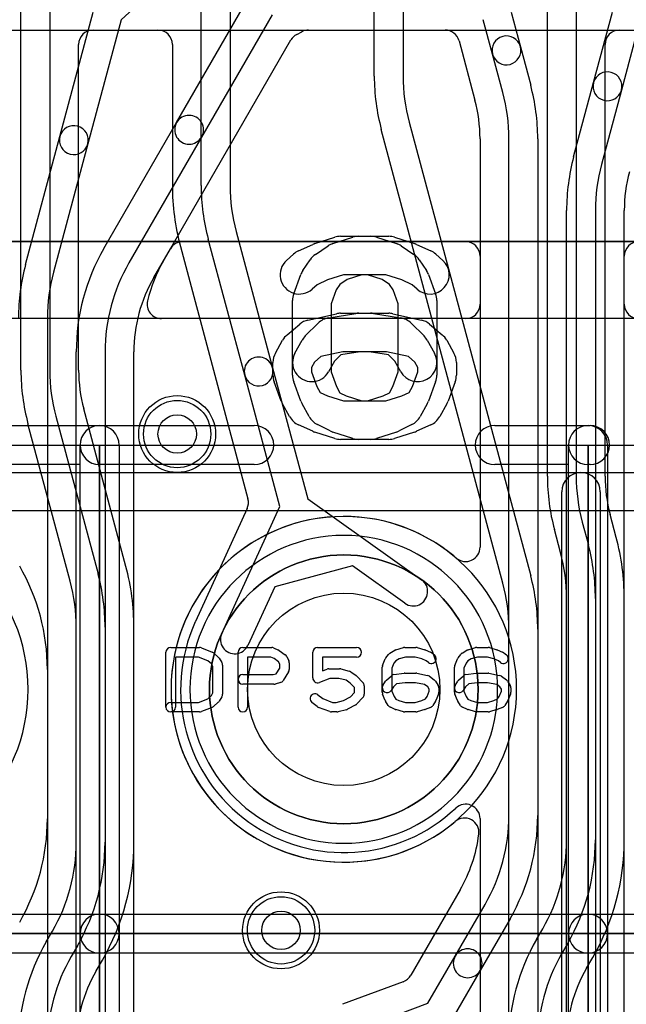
# Model space of a CAD drawing. Extents: x 0 to 20.5, y -0.5 to 20.
# Tile 7 of 25: x 4.5 to 7.6, y 10.5 to 15.7. Entities that reach past the tile are written whole.
import ezdxf

# ---------------------------------------------------------------- set-up
doc = ezdxf.new("R2010")
doc.units = 0
for name, color, linetype in [('Hole', 1, 'CONTINUOUS'), ('L1', 3, 'CONTINUOUS'), ('L2', 3, 'CONTINUOUS'), ('L3', 3, 'CONTINUOUS'), ('L4', 3, 'CONTINUOUS'), ('PartsArea-A', 111, 'CONTINUOUS'), ('PartsArea-B', 111, 'CONTINUOUS'), ('PartsSilk-A', 221, 'CONTINUOUS'), ('PartsSilk-B', 221, 'CONTINUOUS'), ('Resist-A', 2, 'CONTINUOUS'), ('Resist-B', 2, 'CONTINUOUS'), ('Silk-A', 140, 'CONTINUOUS'), ('Silk-B', 140, 'CONTINUOUS')]:
    doc.layers.add(name, color=color, linetype=linetype)

msp = doc.modelspace()

# ---------------------------------------------------------------- linework, layer by layer
at = {"layer": 'Hole'}
for centre, radius in [((5.3, 13.5), 0.1), ((6.16649, 12.17283), 0.5), ((5.84, 10.92), 0.1)]:
    msp.add_circle(centre, radius, dxfattribs=at)
at = {"layer": 'L1'}
for p, q in [((5.25308, 15.87919), (5.0081, 15.65386)), ((5.29704, 15.11904), (5.66416, 15.75491)), ((4.69024, 15.04714), (4.86322, 15.69269)), ((5.79407, 15.67992), (5.42694, 15.04404)), ((7.03678, 15.69268), (7.08475, 15.51364)), ((7.46525, 15.32705), (7.56322, 15.69268)), ((5.0081, 15.65386), (4.83512, 15.00832)), ((6.93987, 15.47482), (6.8919, 15.65387)), ((7.7081, 15.65386), (7.61013, 15.28823)), ((5.92152, 15.57726), (5.94862, 15.59143)), ((5.98336, 15.59996), (6.69347, 15.59996)), ((5.22886, 14.40089), (5.89133, 15.54831)), ((6.76589, 15.54439), (6.84855, 15.2359)), ((7.08475, 15.51364), (7.13837, 15.31356)), ((6.99348, 15.27474), (6.93987, 15.47482)), ((7.36163, 14.94038), (7.46525, 15.32705)), ((7.61013, 15.28823), (7.50652, 14.90156)), ((4.91902, 14.4643), (5.29704, 15.11904)), ((4.51163, 14.38055), (4.69024, 15.04714)), ((4.83512, 15.00832), (4.65652, 14.34173)), ((5.42694, 15.04404), (5.04893, 14.3893)), ((6.87496, 15.03533), (6.87496, 14.17497)), ((7.025, 11.51767), (7.025, 15.03532)), ((7.175, 15.03532), (7.175, 11.51767)), ((7.325, 11.39116), (7.325, 14.66214)), ((7.475, 14.66214), (7.475, 11.39116)), ((7.62504, 14.17497), (7.62504, 14.66215)), ((5.32938, 14.5), (6.79999, 14.5)), ((5.17887, 14.31428), (5.26445, 14.46251)), ((6.87496, 14.42503), (6.87496, 12.91203)), ((7.62504, 11.39116), (7.62504, 14.42503)), ((4.625, 14.10233), (4.625, 8.96035)), ((6.79999, 14.1), (5.21891, 14.1)), ((4.775, 8.87776), (4.775, 13.9268)), ((4.925, 13.9268), (4.925, 8.87776)), ((5.07504, 8.87776), (5.07504, 13.9268)), ((6.77112, 11.13013), (6.5151, 10.68672)), ((6.74578, 10.78619), (6.90107, 11.05517)), ((7.03098, 10.98017), (6.87568, 10.71119)), ((7.16902, 10.87315), (7.20107, 10.92866)), ((7.33098, 10.85366), (7.29893, 10.79815)), ((6.60399, 10.5406), (6.74578, 10.78619)), ((7.42887, 10.72313), (7.46091, 10.77864)), ((6.87568, 10.71119), (6.73389, 10.4656)), ((6.47577, 10.65301), (6.15959, 10.53551)), ((5.92316, 10.28758), (6.60399, 10.5406))]:
    msp.add_line(p, q, dxfattribs=at)
for centre, radius in [((5.3, 13.5), 0.2), ((6.16649, 12.17283), 0.6985), ((5.84, 10.92), 0.2)]:
    msp.add_circle(centre, radius, dxfattribs=at)
for centre, radius, start, end in [((5.95626, 15.51082), 0.07498, 117.60407, 149.99825), ((5.98336, 15.52499), 0.07497, 90, 117.60407), ((6.69347, 15.52499), 0.07497, 14.9964, 90), ((7.01231, 15.49423), 0.075, 14.99982, -165.00034), ((7.01231, 15.49423), 0.075, -165.00018, 14.99951), ((7.53769, 15.30764), 0.075, -14.99982, 164.99971), ((6.1, 15.03532), 1.075, 0, 15.00069), ((7.53769, 15.30764), 0.075, 165.00018, -14.99985), ((6.1, 15.03532), 0.925, 0, 15.00076), ((6.1, 15.03532), 0.77496, 0.00074, 15.00047), ((5.36199, 15.08154), 0.075, -30.00073, 150.00028), ((4.76268, 15.02773), 0.075, -14.99982, 165.00018), ((5.36199, 15.08154), 0.075, 149.99927, -30.00008), ((4.76268, 15.02773), 0.075, 165.00018, -15.00031), ((8.4, 14.66214), 1.075, 164.99951, 180), ((8.4, 14.66214), 0.925, 164.99931, 180), ((8.4, 14.66215), 0.77496, 164.99953, 180), ((5.32938, 14.42503), 0.07497, 90, 150.00487), ((6.79999, 14.42503), 0.07497, 0, 90), ((7.70001, 14.42503), 0.07497, 90, 180), ((5.85, 13.9268), 1.075, 150.00007, 180), ((5.85, 13.9268), 0.925, 149.99984, 180), ((5.89999, 14.01339), 0.77497, 149.99853, 166.65432), ((5.55, 14.10233), 1.075, 165.00054, 180), ((5.55, 14.10233), 0.925, 165.00043, 180), ((5.85, 13.92679), 0.77496, 149.99917, 179.99926), ((5.21891, 14.17497), 0.07497, 166.65884, -90), ((6.79999, 14.17497), 0.07497, -90, 0), ((7.70001, 14.17497), 0.07497, 180, -90), ((6.16648, 12.17284), 0.89855, 49.40272, -49.83969), ((6.79999, 12.91203), 0.07497, -130.60212, 0), ((6.1, 11.51767), 0.925, -30.00011, 0), ((6.1, 11.51767), 1.075, -29.99993, 0), ((6.79433, 11.42883), 0.07497, -7.28807, 130.15783), ((6.09999, 11.51761), 0.77496, -30.00019, -7.2866), ((6.4, 11.39116), 0.925, -30.00011, 0), ((6.4, 11.39116), 1.075, -29.99993, 0), ((6.4, 11.39116), 1.22504, -30.00014, 0), ((8.1, 10.33565), 1.075, 150.00007, 180), ((6.81073, 10.74869), 0.075, -30.00073, 150.00008), ((6.81073, 10.74869), 0.075, 149.99927, -30.00069), ((8.1, 10.33565), 0.925, 149.99984, 180), ((8.1, 10.33564), 0.77496, 149.99917, 179.99926), ((6.44965, 10.72328), 0.07497, -69.60944, -29.18748)]:
    msp.add_arc(centre, radius, start, end, dxfattribs=at)
at = {"layer": 'L2'}
msp.add_line((1.17497, 15.6), (18.82503, 15.6), dxfattribs=at)
for centre in [(5.3, 13.5), (5.84, 10.92)]:
    msp.add_circle(centre, 0.2, dxfattribs=at)
for start, end in [(90, -90), (-90, 90)]:
    msp.add_arc((6.16649, 12.17283), 0.80004, start, end, dxfattribs=at)
at = {"layer": 'L3'}
for p, q in [((4.4875, 13.83144), (4.4875, 18.5)), ((4.6375, 18.49648), (4.6375, 13.83144)), ((6.325, 15.36111), (6.325, 16.93556)), ((6.475, 16.93556), (6.475, 15.36111)), ((5.425, 14.79187), (5.425, 16.65094)), ((5.575, 16.65094), (5.575, 14.79187)), ((7.225, 13.28164), (7.225, 15.89582)), ((7.375, 15.89582), (7.375, 13.28164)), ((4.86251, 15.6), (5.19999, 15.6)), ((7.60001, 15.6), (7.89999, 15.6)), ((4.78754, 13.83144), (4.78754, 15.52503)), ((5.27496, 15.52503), (5.27496, 14.79187)), ((7.52504, 13.28164), (7.52504, 15.52503)), ((6.50652, 15.1217), (7.13837, 12.76357)), ((6.99348, 12.72475), (6.36163, 15.08288)), ((5.60652, 14.55247), (5.79617, 13.84463)), ((5.65129, 13.80581), (5.46163, 14.51365)), ((5.3167, 14.47481), (5.66805, 13.16353)), ((5.79617, 13.84463), (5.97884, 13.1629)), ((5.83396, 13.1241), (5.65129, 13.80581)), ((5.0333, 12.8122), (4.81394, 13.63087)), ((4.66902, 13.59204), (4.88837, 12.77337)), ((4.74348, 12.73455), (4.52413, 13.55322)), ((5.97884, 13.1629), (6.57098, 12.74229)), ((5.66379, 13.11291), (5.39504, 12.52624)), ((5.53145, 12.46375), (5.83396, 13.1241)), ((7.5833, 12.96217), (7.55144, 13.08108)), ((7.29349, 12.88452), (7.26162, 13.00343)), ((7.40651, 13.04225), (7.43838, 12.92334)), ((6.2109, 12.81408), (5.80741, 12.70596)), ((6.48412, 12.62001), (6.2109, 12.81408)), ((5.80741, 12.70596), (5.66783, 12.40127)), ((7.325, 8.85097), (7.325, 12.64513)), ((7.475, 12.64513), (7.475, 8.85097)), ((7.62504, 8.85097), (7.62504, 12.64513)), ((4.775, 11.37776), (4.775, 12.49515)), ((4.925, 12.49515), (4.925, 11.37776)), ((5.07504, 11.37776), (5.07504, 12.49515)), ((7.025, 8.97767), (7.025, 12.48534)), ((7.175, 12.48534), (7.175, 8.97767)), ((4.625, 12.27583), (4.625, 11.50035)), ((6.87496, 11.50086), (6.87496, 10.23643)), ((4.61902, 10.85975), (4.65107, 10.91526)), ((4.78098, 10.84026), (4.74893, 10.78475)), ((4.87887, 10.70973), (4.91091, 10.76524))]:
    msp.add_line(p, q, dxfattribs=at)
for centre, radius in [((5.3, 13.5), 0.2), ((6.16649, 12.17283), 0.6985), ((5.84, 10.92), 0.2)]:
    msp.add_circle(centre, radius, dxfattribs=at)
for centre, radius, start, end in [((4.86251, 15.52503), 0.07497, 90, 180), ((5.19999, 15.52503), 0.07497, 0, 90), ((7.60001, 15.52503), 0.07497, 90, 180), ((7.4, 15.36111), 1.075, 180, -165.00002), ((7.4, 15.36111), 0.925, 180, -164.99983), ((6.5, 14.79187), 1.22504, 180, -165.00019), ((6.5, 14.79187), 1.075, 180, -165.00056), ((6.5, 14.79187), 0.925, 180, -165.00043), ((5.72373, 13.82522), 0.075, 14.99982, -164.99989), ((5.5625, 13.83144), 1.075, 180, -165.00056), ((5.5625, 13.83144), 0.925, 180, -165.00043), ((5.5625, 13.83144), 0.77496, 180, -165.00043), ((5.72373, 13.82522), 0.075, -165.00018, 14.99961), ((8.3, 13.28164), 1.075, 180, -165.00119), ((8.3, 13.28164), 0.925, 180, -165.00119), ((8.3, 13.28164), 0.77496, 180, -165.00115), ((5.59563, 13.14413), 0.07497, -24.60967, 14.9964), ((6.4, 12.64513), 1.22504, 0, 14.9989), ((6.4, 12.64513), 1.075, 0, 14.99888), ((6.4, 12.64513), 0.925, 0, 14.99881), ((3.55, 12.27583), 1.075, 0, 29.99987), ((3.85, 12.49515), 1.22504, 0, 14.99935), ((3.85, 12.49515), 1.075, 0, 14.99946), ((6.1, 12.48534), 1.075, 0, 14.99999), ((3.85, 12.49515), 0.925, 0, 14.99957), ((6.52755, 12.68115), 0.075, -125.38759, 54.61307), ((6.1, 12.48534), 0.925, 0, 15.00017), ((6.16649, 12.17283), 0.84854, 155.59516, -46.68807), ((5.3255, 12.55441), 0.07497, -24.4079, -23.97335), ((5.59964, 12.43251), 0.22505, 155.38685, 156.02717), ((5.59964, 12.43251), 0.075, 155.38598, -24.61265), ((6.79999, 11.50086), 0.07497, 0, 133.31373), ((3.55, 11.50035), 1.075, -29.99947, 0), ((3.85, 11.37776), 0.925, -30.00015, 0), ((3.85, 11.37776), 1.075, -29.99993, 0), ((3.85, 11.37776), 1.22504, -30.00014, 0), ((5.55, 10.32225), 1.075, 150.00007, 180), ((5.55, 10.32225), 0.925, 149.99989, 180), ((5.55, 10.32224), 0.77496, 149.99917, 179.99926)]:
    msp.add_arc(centre, radius, start, end, dxfattribs=at)
at = {"layer": 'L4'}
for p, q in [((1.17497, 15.59996), (18.82503, 15.59996)), ((0.67497, 14.5), (19.32503, 14.5)), ((19.325, 14.1), (0.675, 14.1))]:
    msp.add_line(p, q, dxfattribs=at)
for centre, radius in [((5.3, 13.5), 0.2), ((6.16649, 12.17283), 0.6985), ((5.84, 10.92), 0.2)]:
    msp.add_circle(centre, radius, dxfattribs=at)
for centre, start, end in [((3.62649, 12.17283), -90, 90), ((6.16649, 12.17283), 90, -90), ((6.16649, 12.17283), -90, 90)]:
    msp.add_arc(centre, 0.89854, start, end, dxfattribs=at)
at = {"layer": 'PartsArea-A'}
for p, q in [((20, 14.5), (0, 14.5)), ((2.35649, 13.44283), (4.89649, 13.44283)), ((4.89649, 13.44283), (4.89649, 10.90283)), ((4.89649, 13.44283), (7.43649, 13.44283)), ((4.89649, 10.90283), (4.89649, 13.44283)), ((7.43649, 13.44283), (7.43649, 10.90283)), ((7.43649, 13.44283), (9.97649, 13.44283)), ((7.43649, 10.90283), (7.43649, 13.44283)), ((4.89649, 10.90283), (2.35649, 10.90283)), ((2.35649, 10.90283), (4.89649, 10.90283)), ((4.89649, 10.90283), (4.89649, 8.36283)), ((7.43649, 10.90283), (4.89649, 10.90283)), ((4.89649, 10.90283), (7.43649, 10.90283)), ((4.89649, 8.36283), (4.89649, 10.90283)), ((7.43649, 10.90283), (7.43649, 8.36283)), ((9.97649, 10.90283), (7.43649, 10.90283)), ((7.43649, 10.90283), (9.97649, 10.90283)), ((7.43649, 8.36283), (7.43649, 10.90283))]:
    msp.add_line(p, q, dxfattribs=at)
at = {"layer": 'PartsArea-B'}
msp.add_line((20, 14.5), (0, 14.5), dxfattribs=at)
for start, end in [(0, 180), (180, 0)]:
    msp.add_arc((6.16649, 12.17283), 0.6985, start, end, dxfattribs=at)
at = {"layer": 'PartsSilk-A'}
for p, q in [((6.11013, 14.48964), (6.21383, 14.52298)), ((6.24444, 14.52778), (6.4, 14.52778)), ((6.43061, 14.52298), (6.53431, 14.48964)), ((6.54473, 14.48563), (6.61881, 14.4523)), ((6.01861, 14.43321), (6.08528, 14.47765)), ((6.64468, 14.43544), (6.68171, 14.40211)), ((5.95383, 14.3499), (5.99086, 14.40546)), ((5.90623, 14.22917), (5.94327, 14.32917)), ((6.18461, 14.3035), (6.14618, 14.27789)), ((6.26012, 14.32778), (6.18461, 14.3035)), ((6.38432, 14.32778), (6.26012, 14.32778)), ((6.46777, 14.30095), (6.38432, 14.32778)), ((6.5225, 14.27633), (6.46777, 14.30095)), ((6.12675, 14.24872), (6.1, 14.17652)), ((6.14618, 14.27789), (6.12675, 14.24872)), ((6.54791, 14.25345), (6.5225, 14.27633)), ((5.9, 13.80556), (5.9, 14.19444)), ((6.1, 14.17652), (6.1, 13.82348)), ((6.24444, 14.12778), (6.4, 14.12778)), ((5.96632, 14.0096), (6.03298, 14.07627)), ((6.08811, 14.10434), (6.22885, 14.12656)), ((6.42196, 14.12534), (6.57011, 14.092)), ((6.61217, 14.07126), (6.67883, 14.01571)), ((5.91258, 13.92079), (5.94962, 13.98746)), ((6.70223, 13.98746), (6.73927, 13.92079)), ((6.25229, 13.92778), (6.15142, 13.91186)), ((6.38889, 13.92778), (6.25229, 13.92778)), ((6.50266, 13.90218), (6.38889, 13.92778)), ((6.11766, 13.87809), (6.08742, 13.82365)), ((6.15142, 13.91186), (6.11766, 13.87809)), ((6.53646, 13.87401), (6.50266, 13.90218)), ((6.55185, 13.84631), (6.53646, 13.87401)), ((6.75185, 13.87222), (6.75185, 13.80556)), ((6.1, 13.82348), (6.12816, 13.74745)), ((6.52369, 13.74745), (6.55185, 13.82348)), ((6.55185, 13.82348), (6.55185, 13.84631)), ((5.94327, 13.67083), (5.90623, 13.77083)), ((6.74562, 13.77083), (6.70858, 13.67083)), ((6.12816, 13.74745), (6.14647, 13.7145)), ((6.50648, 13.71646), (6.52369, 13.74745)), ((6.14647, 13.7145), (6.17862, 13.69842)), ((6.17862, 13.69842), (6.26012, 13.67222)), ((6.26012, 13.67222), (6.38432, 13.67222)), ((6.38432, 13.67222), (6.46777, 13.69905)), ((6.46777, 13.69905), (6.50648, 13.71646)), ((5.98665, 13.59033), (5.94962, 13.657)), ((6.70223, 13.657), (6.6652, 13.59033)), ((4.03649, 13.54443), (4.89649, 13.54443)), ((4.89649, 13.54443), (5.70055, 13.54443)), ((6.09602, 13.51611), (6.02935, 13.54944)), ((6.61881, 13.5477), (6.54473, 13.51437)), ((6.9513, 13.54443), (7.43649, 13.54443)), ((7.43649, 13.54443), (7.44685, 13.54443)), ((6.21383, 13.47702), (6.11013, 13.51036)), ((6.4, 13.47222), (6.24444, 13.47222)), ((6.53431, 13.51036), (6.43061, 13.47702)), ((4.79489, 10.90283), (4.79489, 13.44283)), ((4.99809, 13.44283), (4.99809, 10.90283)), ((4.99809, 13.44283), (4.99809, 10.90283)), ((7.33489, 10.90283), (7.33489, 13.44283)), ((7.53809, 13.44283), (7.53809, 10.90283)), ((7.53809, 13.44283), (7.53809, 10.90283)), ((4.79489, 13.34123), (4.03649, 13.34123)), ((4.79489, 10.90283), (4.79489, 13.34123)), ((5.70055, 13.34123), (4.89649, 13.34123)), ((7.33489, 13.34123), (6.9513, 13.34123)), ((7.33489, 10.90283), (7.33489, 13.34123)), ((7.44685, 13.34123), (7.43649, 13.34123)), ((5.26649, 12.39042), (5.41649, 12.39042)), ((5.42577, 12.38863), (5.48133, 12.36641)), ((5.64149, 12.39042), (5.79149, 12.39042)), ((5.80164, 12.38827), (5.82664, 12.37716)), ((6.03038, 12.39042), (6.23316, 12.39042)), ((6.4374, 12.37835), (6.47629, 12.38946)), ((6.48316, 12.39042), (6.54149, 12.39042)), ((6.54836, 12.38946), (6.58725, 12.37835)), ((6.8124, 12.37835), (6.85129, 12.38946)), ((6.85816, 12.39042), (6.91649, 12.39042)), ((6.92336, 12.38946), (6.96225, 12.37835)), ((5.24149, 12.08024), (5.24149, 12.36542)), ((5.41168, 12.34042), (5.29149, 12.34042)), ((5.29149, 12.34042), (5.29149, 12.08024)), ((5.45871, 12.32161), (5.41168, 12.34042)), ((5.48866, 12.36189), (5.51366, 12.33967)), ((5.61649, 12.08024), (5.61649, 12.36542)), ((5.78619, 12.34042), (5.66649, 12.34042)), ((5.66649, 12.34042), (5.66649, 12.08024)), ((5.80392, 12.33254), (5.78619, 12.34042)), ((5.83119, 12.37453), (5.86175, 12.35231)), ((5.86941, 12.34327), (5.88052, 12.32105)), ((6.00538, 12.23209), (6.00538, 12.36542)), ((6.23316, 12.34042), (6.05538, 12.34042)), ((6.05538, 12.34042), (6.05538, 12.26837)), ((6.38538, 12.33598), (6.39927, 12.3545)), ((6.40653, 12.36101), (6.43153, 12.37582)), ((6.48666, 12.34042), (6.45424, 12.33116)), ((6.53799, 12.34042), (6.48666, 12.34042)), ((6.57228, 12.33062), (6.53799, 12.34042)), ((6.58966, 12.37752), (6.61744, 12.36641)), ((6.62378, 12.36272), (6.63767, 12.35161)), ((6.76038, 12.33598), (6.77427, 12.3545)), ((6.78153, 12.36101), (6.80653, 12.37582)), ((6.86166, 12.34042), (6.82924, 12.33116)), ((6.91299, 12.34042), (6.86166, 12.34042)), ((6.94728, 12.33062), (6.91299, 12.34042)), ((6.96466, 12.37752), (6.99244, 12.36641)), ((6.99878, 12.36272), (7.01267, 12.35161)), ((5.47775, 12.30468), (5.45871, 12.32161)), ((5.48593, 12.29159), (5.47775, 12.30468)), ((5.48593, 12.15407), (5.48593, 12.29159)), ((5.51825, 12.33422), (5.53213, 12.312)), ((5.53593, 12.29876), (5.53593, 12.1469)), ((5.82742, 12.31546), (5.80392, 12.33254)), ((5.83316, 12.30397), (5.82742, 12.31546)), ((5.83316, 12.2837), (5.83316, 12.30397)), ((5.88316, 12.30987), (5.88316, 12.27653)), ((6.36649, 12.15802), (6.36649, 12.28764)), ((6.36841, 12.29725), (6.3823, 12.33059)), ((6.42726, 12.30848), (6.41649, 12.28264)), ((6.43629, 12.32052), (6.42726, 12.30848)), ((6.45424, 12.33116), (6.43629, 12.32052)), ((6.59544, 12.32136), (6.57228, 12.33062)), ((6.60643, 12.31257), (6.59544, 12.32136)), ((6.74149, 12.15802), (6.74149, 12.28764)), ((6.74341, 12.29725), (6.7573, 12.33059)), ((6.80226, 12.30848), (6.79149, 12.28264)), ((6.81129, 12.32052), (6.80226, 12.30848)), ((6.82924, 12.33116), (6.81129, 12.32052)), ((6.97044, 12.32136), (6.94728, 12.33062)), ((6.98143, 12.31257), (6.97044, 12.32136)), ((5.64149, 12.24968), (5.79932, 12.24968)), ((5.79932, 12.24968), (5.81441, 12.2537)), ((5.81441, 12.2537), (5.83316, 12.2837)), ((5.87936, 12.26328), (5.85158, 12.21884)), ((6.05538, 12.26837), (6.07981, 12.27767)), ((6.08871, 12.27931), (6.14427, 12.27931)), ((6.15033, 12.27856), (6.19477, 12.26745)), ((6.20258, 12.264), (6.23036, 12.24548)), ((6.23492, 12.24158), (6.26548, 12.20825)), ((6.38877, 12.22115), (6.41377, 12.24337)), ((6.41649, 12.28264), (6.41649, 12.16302)), ((6.4269, 12.24944), (6.47968, 12.25685)), ((6.48316, 12.25709), (6.54149, 12.25709)), ((6.54639, 12.2566), (6.60195, 12.24549)), ((6.61193, 12.24107), (6.63693, 12.22255)), ((6.76377, 12.22115), (6.78877, 12.24337)), ((6.79149, 12.28264), (6.79149, 12.16302)), ((6.8019, 12.24944), (6.85468, 12.25685)), ((6.85816, 12.25709), (6.91649, 12.25709)), ((6.92139, 12.2566), (6.97695, 12.24549)), ((6.98693, 12.24107), (7.01193, 12.22255)), ((5.8026, 12.19968), (5.64149, 12.19968)), ((5.83682, 12.20793), (5.80904, 12.20052)), ((6.09331, 12.22931), (6.03928, 12.20873)), ((6.14119, 12.22931), (6.09331, 12.22931)), ((6.17845, 12.22), (6.14119, 12.22931)), ((6.20011, 12.20556), (6.17845, 12.22)), ((6.22205, 12.18162), (6.20011, 12.20556)), ((6.27205, 12.19135), (6.27205, 12.1469)), ((6.37029, 12.19349), (6.38418, 12.21571)), ((6.42467, 12.18616), (6.41269, 12.16699)), ((6.44134, 12.20097), (6.42467, 12.18616)), ((6.48491, 12.20709), (6.44134, 12.20097)), ((6.53901, 12.20709), (6.48491, 12.20709)), ((6.58666, 12.19756), (6.53901, 12.20709)), ((6.60336, 12.18519), (6.58666, 12.19756)), ((6.61093, 12.17307), (6.60336, 12.18519)), ((6.64325, 12.2157), (6.65713, 12.19348)), ((6.74529, 12.19349), (6.75918, 12.21571)), ((6.79967, 12.18616), (6.78769, 12.16699)), ((6.81634, 12.20097), (6.79967, 12.18616)), ((6.85991, 12.20709), (6.81634, 12.20097)), ((6.91401, 12.20709), (6.85991, 12.20709)), ((6.96166, 12.19756), (6.91401, 12.20709)), ((6.97836, 12.18519), (6.96166, 12.19756)), ((6.98593, 12.17307), (6.97836, 12.18519)), ((7.01825, 12.2157), (7.03213, 12.19348)), ((5.45871, 12.12405), (5.47775, 12.14098)), ((5.47775, 12.14098), (5.48593, 12.15407)), ((5.53213, 12.13366), (5.51825, 12.11144)), ((6.03211, 12.1442), (6.05683, 12.12443)), ((6.16577, 12.11486), (6.20095, 12.13362)), ((6.20095, 12.13362), (6.22205, 12.15663)), ((6.22205, 12.15663), (6.22205, 12.18162)), ((6.3823, 12.11507), (6.36841, 12.14841)), ((6.41649, 12.16302), (6.42767, 12.13619)), ((6.42767, 12.13619), (6.43641, 12.1222)), ((6.59129, 12.12264), (6.59976, 12.13619)), ((6.59976, 12.13619), (6.61093, 12.16302)), ((6.61093, 12.16302), (6.61093, 12.17307)), ((6.65901, 12.14841), (6.64513, 12.11507)), ((6.66093, 12.18024), (6.66093, 12.15802)), ((6.7573, 12.11507), (6.74341, 12.14841)), ((6.79149, 12.16302), (6.80267, 12.13619)), ((6.80267, 12.13619), (6.81141, 12.1222)), ((6.96629, 12.12264), (6.97476, 12.13619)), ((6.97476, 12.13619), (6.98593, 12.16302)), ((6.98593, 12.16302), (6.98593, 12.17307)), ((7.03401, 12.14841), (7.02013, 12.11507)), ((7.03593, 12.18024), (7.03593, 12.15802)), ((5.26649, 12.10524), (5.41168, 12.10524)), ((5.41168, 12.10524), (5.45871, 12.12405)), ((5.51366, 12.10599), (5.48866, 12.08377)), ((6.02865, 12.08294), (6.00087, 12.10516)), ((6.05683, 12.12443), (6.1072, 12.10524)), ((6.1072, 12.10524), (6.1273, 12.10524)), ((6.1273, 12.10524), (6.16577, 12.11486)), ((6.22825, 12.09151), (6.18658, 12.06929)), ((6.26548, 12.13), (6.23492, 12.09667)), ((6.39807, 12.08921), (6.38418, 12.11143)), ((6.43412, 12.0685), (6.40912, 12.07961)), ((6.43641, 12.1222), (6.45282, 12.11491)), ((6.45282, 12.11491), (6.48666, 12.10524)), ((6.48666, 12.10524), (6.53799, 12.10524)), ((6.53799, 12.10524), (6.57228, 12.11504)), ((6.57228, 12.11504), (6.59129, 12.12264)), ((6.64325, 12.11143), (6.62936, 12.08921)), ((6.77307, 12.08921), (6.75918, 12.11143)), ((6.80912, 12.0685), (6.78412, 12.07961)), ((6.81141, 12.1222), (6.82782, 12.11491)), ((6.82782, 12.11491), (6.86166, 12.10524)), ((6.86166, 12.10524), (6.91299, 12.10524)), ((6.91299, 12.10524), (6.94728, 12.11504)), ((6.94728, 12.11504), (6.96629, 12.12264)), ((7.01825, 12.11143), (7.00436, 12.08921)), ((5.41649, 12.05524), (5.26649, 12.05524)), ((5.48133, 12.07925), (5.42577, 12.05703)), ((6.0937, 12.05688), (6.03537, 12.0791)), ((6.13038, 12.05524), (6.1026, 12.05524)), ((6.18088, 12.0671), (6.13644, 12.05599)), ((6.47629, 12.0562), (6.4374, 12.06731)), ((6.54149, 12.05524), (6.48316, 12.05524)), ((6.58725, 12.06731), (6.54836, 12.0562)), ((6.61744, 12.07925), (6.58966, 12.06814)), ((6.85129, 12.0562), (6.8124, 12.06731)), ((6.91649, 12.05524), (6.85816, 12.05524)), ((6.96225, 12.06731), (6.92336, 12.0562)), ((6.99244, 12.07925), (6.96466, 12.06814)), ((2.35649, 11.00443), (4.89649, 11.00443)), ((2.35649, 11.00443), (4.89649, 11.00443)), ((4.89649, 11.00443), (7.43649, 11.00443)), ((4.89649, 11.00443), (7.43649, 11.00443)), ((7.43649, 11.00443), (9.97649, 11.00443)), ((7.43649, 11.00443), (9.97649, 11.00443)), ((4.79489, 8.36283), (4.79489, 10.90283)), ((4.99809, 10.90283), (4.99809, 8.36283)), ((4.99809, 10.90283), (4.99809, 8.36283)), ((7.33489, 8.36283), (7.33489, 10.90283)), ((7.53809, 10.90283), (7.53809, 8.36283)), ((7.53809, 10.90283), (7.53809, 8.36283)), ((4.89649, 10.80123), (2.35649, 10.80123)), ((4.79489, 10.80123), (2.35649, 10.80123)), ((4.79489, 8.36283), (4.79489, 10.80123)), ((7.43649, 10.80123), (4.89649, 10.80123)), ((7.33489, 10.80123), (4.89649, 10.80123)), ((7.33489, 8.36283), (7.33489, 10.80123)), ((9.97649, 10.80123), (7.43649, 10.80123)), ((9.87489, 10.80123), (7.43649, 10.80123))]:
    msp.add_line(p, q, dxfattribs=at)
for centre, radius, start, end in [((6.14074, 14.39444), 0.1, 107.82434, 123.68371), ((6.24444, 14.42778), 0.1, 90, 107.82434), ((6.4, 14.42778), 0.1, 72.17566, 90), ((6.5037, 14.39444), 0.1, 65.77513, 72.17566), ((6.57778, 14.36111), 0.1, 48.01151, 65.77513), ((6.07407, 14.35), 0.1, 123.68371, 146.31629), ((6.61481, 14.32778), 0.1, -131.98849, 48.01022), ((6.03704, 14.29444), 0.1, 146.31629, 159.67666), ((6, 14.19444), 0.1, 159.67666, 180), ((6.24444, 14.02778), 0.1, 90, 98.96875), ((6.4, 14.02778), 0.1, 77.31459, 90), ((6.1037, 14.00556), 0.1, 98.96875, 135.00405), ((6.54815, 13.99444), 0.1, 50.19296, 77.31459), ((6.03704, 13.93889), 0.1, 135.00405, 150.94373), ((6.61481, 13.93889), 0.1, 29.05627, 50.19296), ((6, 13.87222), 0.1, 150.94373, -29.05533), ((6.65185, 13.87222), 0.1, 0, 29.05627), ((6, 13.80556), 0.1, 180, -159.67666), ((6.65185, 13.80556), 0.1, -20.32334, 0), ((6.03704, 13.70556), 0.1, -159.67666, -150.94873), ((6.61481, 13.70556), 0.1, -29.05127, -20.32334), ((6.07407, 13.63889), 0.1, -150.94873, -116.56249), ((6.57778, 13.63889), 0.1, -65.77513, -29.05127), ((4.89649, 13.44283), 0.1016, 0, 180), ((4.89649, 13.44283), 0.1016, 90, -90), ((4.89649, 13.44283), 0.1016, 0, 90), ((5.70055, 13.44283), 0.1016, -90, 90), ((6.14074, 13.60556), 0.1, -116.56249, -107.82434), ((6.5037, 13.60556), 0.1, -72.17566, -65.77513), ((6.9513, 13.44283), 0.1016, 90, -90), ((7.43649, 13.44283), 0.1016, 0, 180), ((7.43649, 13.44283), 0.1016, 90, -90), ((7.43649, 13.44283), 0.1016, 0, 90), ((7.44685, 13.44283), 0.1016, -90, 90), ((6.24444, 13.57222), 0.1, -107.82434, -90), ((6.4, 13.57222), 0.1, -90, -72.17566), ((5.26649, 12.36542), 0.025, 90, 180), ((5.41649, 12.36542), 0.025, 68.2071, 90), ((5.64149, 12.36542), 0.025, 90, 180), ((5.79149, 12.36542), 0.025, 66.04914, 90), ((6.03038, 12.36542), 0.025, 90, 180), ((6.23316, 12.36542), 0.025, -90, 90), ((6.48316, 12.36542), 0.025, 90, 105.94854), ((6.54149, 12.36542), 0.025, 74.05146, 90), ((6.85816, 12.36542), 0.025, 90, 105.94854), ((6.91649, 12.36542), 0.025, 74.05146, 90), ((5.47205, 12.3432), 0.025, 48.37217, 68.20215), ((5.49705, 12.32098), 0.025, 31.98594, 48.36931), ((5.81649, 12.35431), 0.025, 53.98274, 66.03964), ((5.84705, 12.33209), 0.025, 26.56505, 53.97932), ((6.40538, 12.32098), 0.025, 143.1301, 157.39424), ((6.41927, 12.3395), 0.025, 120.63752, 143.1301), ((6.44427, 12.35431), 0.025, 105.94854, 120.63752), ((6.58038, 12.35431), 0.025, 68.2071, 74.05146), ((6.62205, 12.33209), 0.025, -128.66697, 51.34522), ((6.60816, 12.3432), 0.025, 51.33303, 68.2071), ((6.78038, 12.32098), 0.025, 143.1301, 157.39424), ((6.79427, 12.3395), 0.025, 120.63752, 143.1301), ((6.81927, 12.35431), 0.025, 105.94854, 120.63752), ((6.95538, 12.35431), 0.025, 68.2071, 74.05146), ((6.99705, 12.33209), 0.025, -128.66697, 51.34522), ((6.98316, 12.3432), 0.025, 51.33303, 68.2071), ((5.51093, 12.29876), 0.025, 0, 31.99147), ((5.85816, 12.30987), 0.025, 0, 26.56505), ((6.39149, 12.28764), 0.025, 157.39424, 180), ((6.76649, 12.28764), 0.025, 157.39424, 180), ((5.64149, 12.22468), 0.025, 90, -90), ((5.85816, 12.27653), 0.025, -32.00538, 0), ((6.08871, 12.25431), 0.025, 90, 110.85364), ((6.14427, 12.25431), 0.025, 75.96932, 90), ((6.18871, 12.2432), 0.025, 56.30358, 75.96376), ((6.21649, 12.22468), 0.025, 42.5203, 56.30993), ((6.43038, 12.22468), 0.025, 98.00047, 131.62783), ((6.48316, 12.23209), 0.025, 90, 98.00047), ((6.54149, 12.23209), 0.025, 78.69456, 90), ((6.59705, 12.22098), 0.025, 53.47387, 78.69456), ((6.80538, 12.22468), 0.025, 98.00047, 131.62783), ((6.85816, 12.23209), 0.025, 90, 98.00047), ((6.91649, 12.23209), 0.025, 78.69456, 90), ((6.97205, 12.22098), 0.025, 53.47387, 78.69456), ((5.8026, 12.22468), 0.025, -90, -75.06473), ((5.83038, 12.23209), 0.025, -75.07449, -32.01002), ((6.03038, 12.23209), 0.025, 180, -69.1435), ((6.24705, 12.19135), 0.025, 0, 42.51745), ((6.39149, 12.18024), 0.025, 147.99462, -32.01002), ((6.40538, 12.20246), 0.025, 131.62783, 147.99462), ((6.62205, 12.20246), 0.025, 31.98594, 53.47387), ((6.63593, 12.18024), 0.025, 0, 31.98594), ((6.76649, 12.18024), 0.025, 147.99462, -32.01002), ((6.78038, 12.20246), 0.025, 131.62783, 147.99462), ((6.99705, 12.20246), 0.025, 31.98594, 53.47387), ((7.01093, 12.18024), 0.025, 0, 31.98594), ((5.51093, 12.1469), 0.025, -31.98594, 0), ((6.01649, 12.12468), 0.025, 51.33303, -128.65478), ((6.24705, 12.1469), 0.025, -42.5203, 0), ((6.39149, 12.15802), 0.025, 180, -157.39424), ((6.63593, 12.15802), 0.025, -22.60576, 0), ((6.76649, 12.15802), 0.025, 180, -157.39424), ((7.01093, 12.15802), 0.025, -22.60576, 0), ((5.26649, 12.08024), 0.025, 90, -90), ((5.26649, 12.08024), 0.025, 180, 0), ((5.47205, 12.10246), 0.025, -68.2071, -48.36931), ((5.49705, 12.12468), 0.025, -48.37217, -31.99147), ((5.64149, 12.08024), 0.025, 180, 0), ((6.04427, 12.10246), 0.025, -128.66697, -110.85364), ((6.21649, 12.11357), 0.025, -61.9383, -42.51745), ((6.40538, 12.12468), 0.025, -157.39424, -147.99462), ((6.41927, 12.10246), 0.025, -147.99462, -113.95086), ((6.60816, 12.10246), 0.025, -68.2071, -32.00538), ((6.62205, 12.12468), 0.025, -32.00538, -22.60576), ((6.78038, 12.12468), 0.025, -157.39424, -147.99462), ((6.79427, 12.10246), 0.025, -147.99462, -113.95086), ((6.98316, 12.10246), 0.025, -68.2071, -32.00538), ((6.99705, 12.12468), 0.025, -32.00538, -22.60576), ((5.41649, 12.08024), 0.025, -90, -68.20215), ((6.1026, 12.08024), 0.025, -110.8565, -90), ((6.13038, 12.08024), 0.025, -90, -75.96376), ((6.17482, 12.09135), 0.025, -75.96932, -61.9318), ((6.44427, 12.09135), 0.025, -113.95086, -105.94854), ((6.48316, 12.08024), 0.025, -105.94854, -90), ((6.54149, 12.08024), 0.025, -90, -74.05146), ((6.58038, 12.09135), 0.025, -74.05146, -68.2071), ((6.81927, 12.09135), 0.025, -113.95086, -105.94854), ((6.85816, 12.08024), 0.025, -105.94854, -90), ((6.91649, 12.08024), 0.025, -90, -74.05146), ((6.95538, 12.09135), 0.025, -74.05146, -68.2071), ((4.89649, 10.90283), 0.1016, 90, -90), ((4.89649, 10.90283), 0.1016, 90, -90), ((4.89649, 10.90283), 0.1016, 0, 180), ((4.89649, 10.90283), 0.1016, -90, 90), ((4.89649, 10.90283), 0.1016, 0, 90), ((7.43649, 10.90283), 0.1016, 90, -90), ((7.43649, 10.90283), 0.1016, 90, -90), ((7.43649, 10.90283), 0.1016, 0, 180), ((7.43649, 10.90283), 0.1016, -90, 90), ((7.43649, 10.90283), 0.1016, 0, 90), ((4.89649, 10.90283), 0.1016, 180, 0), ((4.89649, 10.90283), 0.1016, 180, 0), ((7.43649, 10.90283), 0.1016, 180, 0), ((7.43649, 10.90283), 0.1016, 180, 0)]:
    msp.add_arc(centre, radius, start, end, dxfattribs=at)
at = {"layer": 'PartsSilk-B'}
for p, q in [((5.93119, 14.4523), (6.00527, 14.48563)), ((6.01569, 14.48964), (6.11939, 14.52298)), ((6.15, 14.52778), (6.30556, 14.52778)), ((6.33617, 14.52298), (6.43987, 14.48964)), ((5.86829, 14.40211), (5.90532, 14.43544)), ((6.46472, 14.47765), (6.53139, 14.43321)), ((6.55914, 14.40546), (6.59617, 14.3499)), ((6.08223, 14.30095), (6.0275, 14.27633)), ((6.16568, 14.32778), (6.08223, 14.30095)), ((6.28988, 14.32778), (6.16568, 14.32778)), ((6.36539, 14.3035), (6.28988, 14.32778)), ((6.40382, 14.27789), (6.36539, 14.3035)), ((6.60673, 14.32917), (6.64377, 14.22917)), ((6.0275, 14.27633), (6.00209, 14.25345)), ((6.42325, 14.24872), (6.40382, 14.27789)), ((6.45, 14.17652), (6.42325, 14.24872)), ((6.65, 14.19444), (6.65, 13.80556)), ((6.15, 14.12778), (6.30556, 14.12778)), ((6.45, 13.82348), (6.45, 14.17652)), ((5.97989, 14.092), (6.12804, 14.12534)), ((6.32115, 14.12656), (6.46189, 14.10434)), ((6.51702, 14.07627), (6.58368, 14.0096)), ((5.87117, 14.01571), (5.93783, 14.07126)), ((5.81073, 13.92079), (5.84777, 13.98746)), ((6.60038, 13.98746), (6.63742, 13.92079)), ((6.16111, 13.92778), (6.04734, 13.90218)), ((6.29771, 13.92778), (6.16111, 13.92778)), ((6.39858, 13.91186), (6.29771, 13.92778)), ((5.79815, 13.80556), (5.79815, 13.87222)), ((6.01354, 13.87401), (5.99815, 13.84631)), ((6.04734, 13.90218), (6.01354, 13.87401)), ((6.43234, 13.87809), (6.39858, 13.91186)), ((6.46258, 13.82365), (6.43234, 13.87809)), ((5.99815, 13.84631), (5.99815, 13.82348)), ((5.99815, 13.82348), (6.02631, 13.74745)), ((6.42184, 13.74745), (6.45, 13.82348)), ((5.84142, 13.67083), (5.80438, 13.77083)), ((6.64377, 13.77083), (6.60673, 13.67083)), ((6.02631, 13.74745), (6.04352, 13.71646)), ((6.40353, 13.7145), (6.42184, 13.74745)), ((6.04352, 13.71646), (6.08223, 13.69905)), ((6.08223, 13.69905), (6.16568, 13.67222)), ((6.16568, 13.67222), (6.28988, 13.67222)), ((6.28988, 13.67222), (6.37138, 13.69842)), ((6.37138, 13.69842), (6.40353, 13.7145)), ((5.8848, 13.59033), (5.84777, 13.657)), ((6.60038, 13.657), (6.56335, 13.59033)), ((6.00527, 13.51437), (5.93119, 13.5477)), ((6.52065, 13.54944), (6.45398, 13.51611)), ((6.11939, 13.47702), (6.01569, 13.51036)), ((6.30556, 13.47222), (6.15, 13.47222)), ((6.43987, 13.51036), (6.33617, 13.47702))]:
    msp.add_line(p, q, dxfattribs=at)
for centre, start, end in [((6.0463, 14.39444), 107.82434, 114.22389), ((6.15, 14.42778), 90, 107.82282), ((6.30556, 14.42778), 72.17566, 90), ((6.40926, 14.39444), 56.31629, 72.17718), ((5.97222, 14.36111), 114.22487, 131.98978), ((5.93519, 14.32778), 131.98849, -48.01022), ((6.47593, 14.35), 33.68371, 56.3139), ((6.51296, 14.29444), 20.32334, 33.68293), ((6.55, 14.19444), 0, 20.32463), ((6.15, 14.02778), 90, 102.68268), ((6.30556, 14.02778), 81.03125, 90), ((6.00185, 13.99444), 102.68541, 129.80557), ((6.4463, 14.00556), 44.99595, 81.02821), ((5.93519, 13.93889), 129.80704, 150.94467), ((6.51296, 13.93889), 29.05627, 44.9957), ((5.89815, 13.87222), 150.94373, 180), ((6.55, 13.87222), -150.94373, 29.05533), ((5.89815, 13.80556), 180, -159.67537), ((6.55, 13.80556), -20.32334, 0), ((5.93519, 13.70556), -159.67666, -150.95123), ((6.51296, 13.70556), -29.05127, -20.32463), ((5.97222, 13.63889), -150.94873, -114.22389), ((6.47593, 13.63889), -63.43751, -29.04877), ((6.0463, 13.60556), -114.22487, -107.82282), ((6.40926, 13.60556), -72.17566, -63.43839), ((6.15, 13.57222), -107.82434, -90), ((6.30556, 13.57222), -90, -72.17718)]:
    msp.add_arc(centre, 0.1, start, end, dxfattribs=at)
at = {"layer": 'Resist-A'}
for centre, radius in [((5.3, 13.5), 0.175), ((6.16649, 12.17283), 0.6985), ((5.84, 10.92), 0.175)]:
    msp.add_circle(centre, radius, dxfattribs=at)
at = {"layer": 'Resist-B'}
for centre, radius in [((5.3, 13.5), 0.175), ((6.16649, 12.17283), 0.6985), ((5.84, 10.92), 0.175)]:
    msp.add_circle(centre, radius, dxfattribs=at)
at = {"layer": 'Silk-A'}
for p, q in [((6.11013, 14.48964), (6.21383, 14.52298)), ((6.24444, 14.52778), (6.4, 14.52778)), ((6.43061, 14.52298), (6.53431, 14.48964)), ((6.54473, 14.48563), (6.61881, 14.4523)), ((6.01861, 14.43321), (6.08528, 14.47765)), ((6.64468, 14.43544), (6.68171, 14.40211)), ((5.95383, 14.3499), (5.99086, 14.40546)), ((5.90623, 14.22917), (5.94327, 14.32917)), ((6.18461, 14.3035), (6.14618, 14.27789)), ((6.26012, 14.32778), (6.18461, 14.3035)), ((6.38432, 14.32778), (6.26012, 14.32778)), ((6.46777, 14.30095), (6.38432, 14.32778)), ((6.5225, 14.27633), (6.46777, 14.30095)), ((6.12675, 14.24872), (6.1, 14.17652)), ((6.14618, 14.27789), (6.12675, 14.24872)), ((6.54791, 14.25345), (6.5225, 14.27633)), ((5.9, 13.80556), (5.9, 14.19444)), ((6.1, 14.17652), (6.1, 13.82348)), ((6.24444, 14.12778), (6.4, 14.12778)), ((5.96632, 14.0096), (6.03298, 14.07627)), ((6.08811, 14.10434), (6.22885, 14.12656)), ((6.42196, 14.12534), (6.57011, 14.092)), ((6.61217, 14.07126), (6.67883, 14.01571)), ((5.91258, 13.92079), (5.94962, 13.98746)), ((6.70223, 13.98746), (6.73927, 13.92079)), ((6.25229, 13.92778), (6.15142, 13.91186)), ((6.38889, 13.92778), (6.25229, 13.92778)), ((6.50266, 13.90218), (6.38889, 13.92778)), ((6.11766, 13.87809), (6.08742, 13.82365)), ((6.15142, 13.91186), (6.11766, 13.87809)), ((6.53646, 13.87401), (6.50266, 13.90218)), ((6.55185, 13.84631), (6.53646, 13.87401)), ((6.75185, 13.87222), (6.75185, 13.80556)), ((6.1, 13.82348), (6.12816, 13.74745)), ((6.52369, 13.74745), (6.55185, 13.82348)), ((6.55185, 13.82348), (6.55185, 13.84631)), ((5.94327, 13.67083), (5.90623, 13.77083)), ((6.74562, 13.77083), (6.70858, 13.67083)), ((6.12816, 13.74745), (6.14647, 13.7145)), ((6.50648, 13.71646), (6.52369, 13.74745)), ((6.14647, 13.7145), (6.17862, 13.69842)), ((6.17862, 13.69842), (6.26012, 13.67222)), ((6.26012, 13.67222), (6.38432, 13.67222)), ((6.38432, 13.67222), (6.46777, 13.69905)), ((6.46777, 13.69905), (6.50648, 13.71646)), ((5.98665, 13.59033), (5.94962, 13.657)), ((6.70223, 13.657), (6.6652, 13.59033)), ((6.09602, 13.51611), (6.02935, 13.54944)), ((6.61881, 13.5477), (6.54473, 13.51437)), ((6.21383, 13.47702), (6.11013, 13.51036)), ((6.4, 13.47222), (6.24444, 13.47222)), ((6.53431, 13.51036), (6.43061, 13.47702)), ((2.6, 13.3), (17.4, 13.3)), ((7.3, 1), (7.3, 13.2)), ((7.5, 13.2), (7.5, 1)), ((17.3, 13.1), (2.6, 13.1))]:
    msp.add_line(p, q, dxfattribs=at)
for centre, start, end in [((6.14074, 14.39444), 107.82434, 123.68371), ((6.24444, 14.42778), 90, 107.82434), ((6.4, 14.42778), 72.17566, 90), ((6.5037, 14.39444), 65.77513, 72.17566), ((6.57778, 14.36111), 48.01151, 65.77513), ((6.07407, 14.35), 123.68371, 146.31629), ((6.61481, 14.32778), -131.98849, 48.01022), ((6.03704, 14.29444), 146.31629, 159.67666), ((6, 14.19444), 159.67666, 180), ((6.24444, 14.02778), 90, 98.96875), ((6.4, 14.02778), 77.31459, 90), ((6.1037, 14.00556), 98.96875, 135.00405), ((6.54815, 13.99444), 50.19296, 77.31459), ((6.03704, 13.93889), 135.00405, 150.94373), ((6.61481, 13.93889), 29.05627, 50.19296), ((6, 13.87222), 150.94373, -29.05533), ((6.65185, 13.87222), 0, 29.05627), ((6, 13.80556), 180, -159.67666), ((6.65185, 13.80556), -20.32334, 0), ((6.03704, 13.70556), -159.67666, -150.94873), ((6.61481, 13.70556), -29.05127, -20.32334), ((6.07407, 13.63889), -150.94873, -116.56249), ((6.57778, 13.63889), -65.77513, -29.05127), ((6.14074, 13.60556), -116.56249, -107.82434), ((6.5037, 13.60556), -72.17566, -65.77513), ((6.24444, 13.57222), -107.82434, -90), ((6.4, 13.57222), -90, -72.17566), ((7.4, 13.2), 0, 180)]:
    msp.add_arc(centre, 0.1, start, end, dxfattribs=at)
at = {"layer": 'Silk-B'}
for p, q in [((5.93119, 14.4523), (6.00527, 14.48563)), ((6.01569, 14.48964), (6.11939, 14.52298)), ((6.15, 14.52778), (6.30556, 14.52778)), ((6.33617, 14.52298), (6.43987, 14.48964)), ((5.86829, 14.40211), (5.90532, 14.43544)), ((6.46472, 14.47765), (6.53139, 14.43321)), ((6.55914, 14.40546), (6.59617, 14.3499)), ((6.08223, 14.30095), (6.0275, 14.27633)), ((6.16568, 14.32778), (6.08223, 14.30095)), ((6.28988, 14.32778), (6.16568, 14.32778)), ((6.36539, 14.3035), (6.28988, 14.32778)), ((6.40382, 14.27789), (6.36539, 14.3035)), ((6.60673, 14.32917), (6.64377, 14.22917)), ((6.0275, 14.27633), (6.00209, 14.25345)), ((6.42325, 14.24872), (6.40382, 14.27789)), ((6.45, 14.17652), (6.42325, 14.24872)), ((6.65, 14.19444), (6.65, 13.80556)), ((6.15, 14.12778), (6.30556, 14.12778)), ((6.45, 13.82348), (6.45, 14.17652)), ((5.97989, 14.092), (6.12804, 14.12534)), ((6.32115, 14.12656), (6.46189, 14.10434)), ((6.51702, 14.07627), (6.58368, 14.0096)), ((5.87117, 14.01571), (5.93783, 14.07126)), ((5.81073, 13.92079), (5.84777, 13.98746)), ((6.60038, 13.98746), (6.63742, 13.92079)), ((6.16111, 13.92778), (6.04734, 13.90218)), ((6.29771, 13.92778), (6.16111, 13.92778)), ((6.39858, 13.91186), (6.29771, 13.92778)), ((5.79815, 13.80556), (5.79815, 13.87222)), ((6.01354, 13.87401), (5.99815, 13.84631)), ((6.04734, 13.90218), (6.01354, 13.87401)), ((6.43234, 13.87809), (6.39858, 13.91186)), ((6.46258, 13.82365), (6.43234, 13.87809)), ((5.99815, 13.84631), (5.99815, 13.82348)), ((5.99815, 13.82348), (6.02631, 13.74745)), ((6.42184, 13.74745), (6.45, 13.82348)), ((5.84142, 13.67083), (5.80438, 13.77083)), ((6.64377, 13.77083), (6.60673, 13.67083)), ((6.02631, 13.74745), (6.04352, 13.71646)), ((6.40353, 13.7145), (6.42184, 13.74745)), ((6.04352, 13.71646), (6.08223, 13.69905)), ((6.08223, 13.69905), (6.16568, 13.67222)), ((6.16568, 13.67222), (6.28988, 13.67222)), ((6.28988, 13.67222), (6.37138, 13.69842)), ((6.37138, 13.69842), (6.40353, 13.7145)), ((5.8848, 13.59033), (5.84777, 13.657)), ((6.60038, 13.657), (6.56335, 13.59033)), ((6.00527, 13.51437), (5.93119, 13.5477)), ((6.52065, 13.54944), (6.45398, 13.51611)), ((6.11939, 13.47702), (6.01569, 13.51036)), ((6.30556, 13.47222), (6.15, 13.47222)), ((6.43987, 13.51036), (6.33617, 13.47702))]:
    msp.add_line(p, q, dxfattribs=at)
for centre, start, end in [((6.0463, 14.39444), 107.82434, 114.22389), ((6.15, 14.42778), 90, 107.82282), ((6.30556, 14.42778), 72.17566, 90), ((6.40926, 14.39444), 56.31629, 72.17718), ((5.97222, 14.36111), 114.22487, 131.98978), ((5.93519, 14.32778), 131.98849, -48.01022), ((6.47593, 14.35), 33.68371, 56.3139), ((6.51296, 14.29444), 20.32334, 33.68293), ((6.55, 14.19444), 0, 20.32463), ((6.15, 14.02778), 90, 102.68268), ((6.30556, 14.02778), 81.03125, 90), ((6.00185, 13.99444), 102.68541, 129.80557), ((6.4463, 14.00556), 44.99595, 81.02821), ((5.93519, 13.93889), 129.80704, 150.94467), ((6.51296, 13.93889), 29.05627, 44.9957), ((5.89815, 13.87222), 150.94373, 180), ((6.55, 13.87222), -150.94373, 29.05533), ((5.89815, 13.80556), 180, -159.67537), ((6.55, 13.80556), -20.32334, 0), ((5.93519, 13.70556), -159.67666, -150.95123), ((6.51296, 13.70556), -29.05127, -20.32463), ((5.97222, 13.63889), -150.94873, -114.22389), ((6.47593, 13.63889), -63.43751, -29.04877), ((6.0463, 13.60556), -114.22487, -107.82282), ((6.40926, 13.60556), -72.17566, -63.43839), ((6.15, 13.57222), -107.82434, -90), ((6.30556, 13.57222), -90, -72.17718)]:
    msp.add_arc(centre, 0.1, start, end, dxfattribs=at)

doc.saveas('drawing.dxf')
